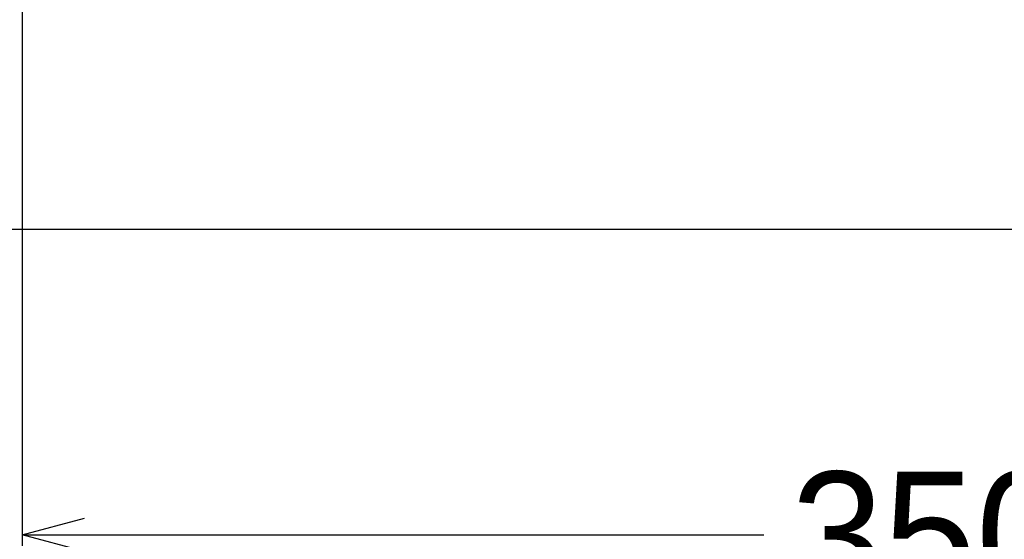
# Model space of a CAD drawing. Header units: millimetres. Extents: x -24622 to 2314, y -1603 to 2287.
# Tile 50 of 236: x -2934 to -2744, y 1251 to 1351. Entities that reach past the tile are written whole.
import ezdxf

# ---------------------------------------------------------------- set-up
doc = ezdxf.new("R2010")
doc.units = ezdxf.units.MM
doc.dimstyles.new('副本 22', dxfattribs={"dimtxt": 24, "dimasz": 12, "dimexe": 2.1, "dimexo": 2.7, "dimgap": 2, "dimtad": 0, "dimtxsty": 'Standard', "dimblk": 'OPEN30', "dimcen": 0, "dimclrd": 5, "dimclre": 3, "dimclrt": 256, "dimadec": 0, "dimazin": 2, "dimtm": 1e-09, "dimtfac": 0.6, "dimtofl": 0, "dimtmove": 0, "dimatfit": 3, "dimldrblk": 'OPEN30', "dimfxl": 0, "dimtolj": 1, "dimarcsym": 0})

# ---------------------------------------------------------------- blocks, each defined once
blk = doc.blocks.new('_Open30')
at = {"color": 0, "linetype": 'ByBlock', "lineweight": -2}
for p, q in [((-1, 0.268), (0, 0)), ((0, 0), (-1, -0.268)), ((0, 0), (-1, 0))]:
    blk.add_line(p, q, dxfattribs=at)
blk = doc.blocks.new('*D100')
at = {"color": 3, "linetype": 'ByBlock', "lineweight": -2}
for p, q in [((-2933.81, 1416.72), (-2933.81, 1249.47)), ((-2583.81, 1416.72), (-2583.81, 1249.47))]:
    blk.add_line(p, q, dxfattribs=at)
at = {"color": 5, "linetype": 'ByBlock', "lineweight": -2}
for p, q in [((-2921.81, 1251.57), (-2790.81, 1251.57)), ((-2595.81, 1251.57), (-2726.81, 1251.57))]:
    blk.add_line(p, q, dxfattribs=at)
at = {"layer": 'Defpoints', "color": 0, "linetype": 'ByBlock'}
for p in [(-2933.81, 1419.42), (-2583.81, 1419.42), (-2933.81, 1251.57)]:
    blk.add_point(p, dxfattribs=at)
at = {"color": 5, "linetype": 'ByBlock', "lineweight": -2, "xscale": 12, "yscale": 12, "zscale": 12, "rotation": 180}
blk.add_blockref('_Open30', (-2933.81, 1251.57), dxfattribs=at)
at = {"color": 5, "linetype": 'ByBlock', "lineweight": -2, "xscale": 12, "yscale": 12, "zscale": 12}
blk.add_blockref('_Open30', (-2583.81, 1251.57), dxfattribs=at)
at = {"linetype": 'ByBlock', "insert": (-2758.81, 1251.57), "char_height": 24, "attachment_point": 5}
blk.add_mtext('\\A1;350', dxfattribs=at)

msp = doc.modelspace()

# ---------------------------------------------------------------- linework, layer by layer
at = {"color": 7, "linetype": 'Continuous'}
msp.add_line((-2673.808, 1310.415), (-3353.808, 1310.415), dxfattribs=at)

# ---------------------------------------------------------------- dimensions: what is measured, and where the dimension line sits
at = {"color": 5, "linetype": 'ByBlock'}
dim = msp.add_linear_dim(base=(-2933.808, 1251.572), p1=(-2583.808, 1419.415), p2=(-2933.808, 1419.415), dimstyle='副本 22', dxfattribs=at)
dim.commit()
dim.dimension.update_dxf_attribs({"geometry": '*D100', "text_midpoint": (-2758.808, 1251.572)})

doc.saveas('drawing.dxf')
